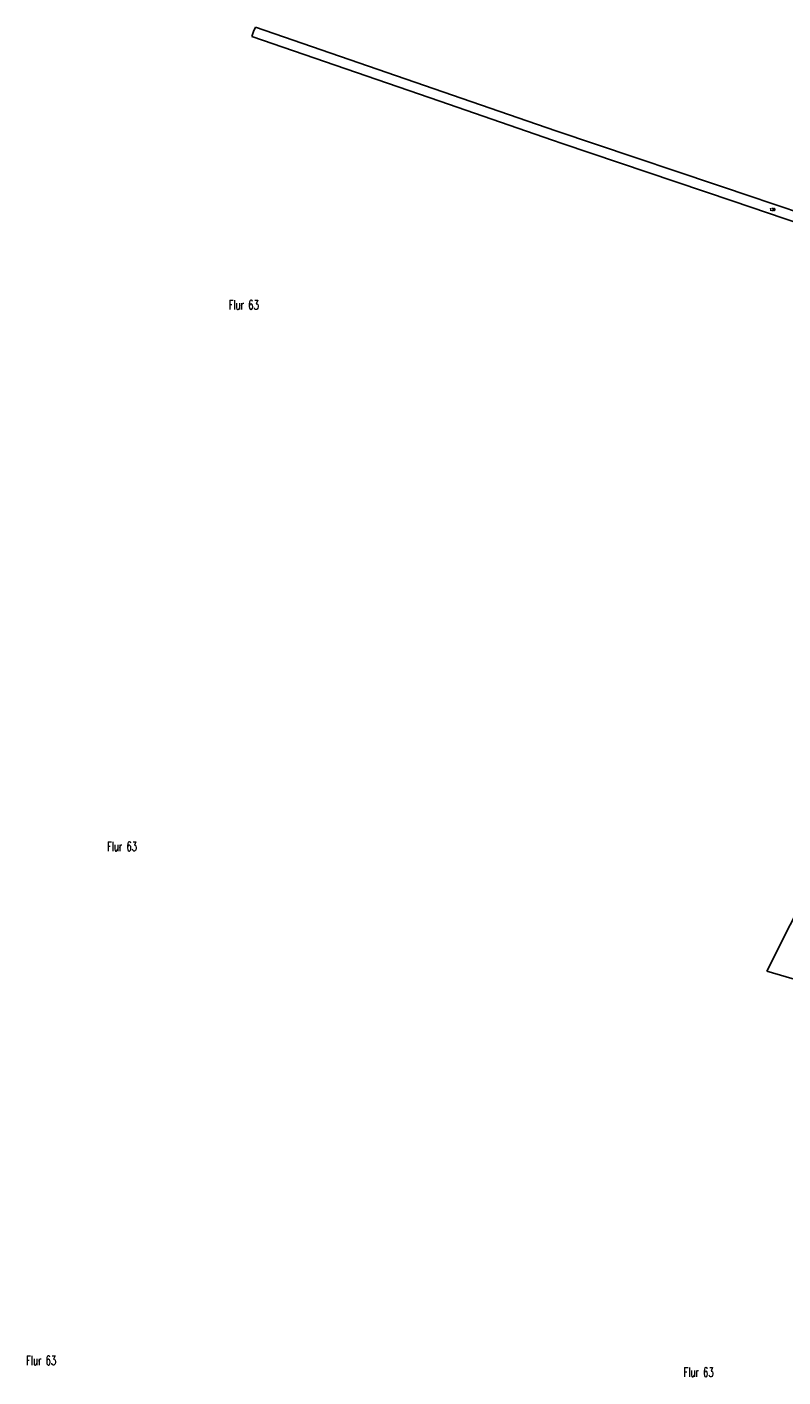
# Model space of a CAD drawing. Extents: x 3408772 to 3410442, y 5787844 to 5790056.
# Tile 1 of 80: x 3408772 to 3409340, y 5787844 to 5788857. Entities that reach past the tile are written whole.
import ezdxf

# ---------------------------------------------------------------- set-up
doc = ezdxf.new("R2010")
doc.units = 0
doc.header["$MEASUREMENT"] = 0
doc.linetypes.add('LINIENART0', pattern=[0])
doc.layers.add('TOP-HOEHENI', color=7, linetype='Continuous')
doc.styles.add('SIMPLEX', font='simplex')

msp = doc.modelspace()

# ---------------------------------------------------------------- linework, layer by layer
at = {"layer": 'TOP-HOEHENI', "color": 95, "linetype": 'LINIENART0'}
for p, q in [((3408941.14, 5788850.43), (3408942.43, 5788854.063)), ((3408942.43, 5788854.063), (3408943.77, 5788857.48)), ((3408943.77, 5788857.48), (3409169.516, 5788779.554)), ((3409082.37, 5788801.688), (3408941.14, 5788850.43)), ((3409167.09, 5788772.384), (3409082.37, 5788801.688)), ((3409169.516, 5788779.554), (3409320.167, 5788728.918)), ((3409174.443, 5788769.903), (3409167.09, 5788772.384)), ((3409302.834, 5788726.555), (3409174.443, 5788769.903)), ((3409354.404, 5788709.144), (3409302.834, 5788726.555)), ((3409320.167, 5788728.918), (3409327.347, 5788726.504)), ((3409327.347, 5788726.504), (3409568.435, 5788645.471)), ((3409328.051, 5788148.364), (3409573.235, 5788635.266)), ((3409407.467, 5788125.279), (3409328.051, 5788148.364))]:
    msp.add_line(p, q, dxfattribs=at)

# ---------------------------------------------------------------- texts
at = {"layer": 'TOP-HOEHENI', "color": 95, "linetype": 'LINIENART0', "style": 'SIMPLEX', "width": 0.66046}
for s, height, p in [('139', 2, (3409330.238, 5788719.426)), ('Flur 63', 7, (3408923.765, 5788645.348)), ('Flur 63', 7, (3408832.238, 5788238.588)), ('Flur 63', 7, (3408771.491, 5787852.551)), ('Flur 63', 7, (3409265.6, 5787843.718))]:
    msp.add_text(s, height=height, dxfattribs=at).set_placement(p)

doc.saveas('drawing.dxf')
